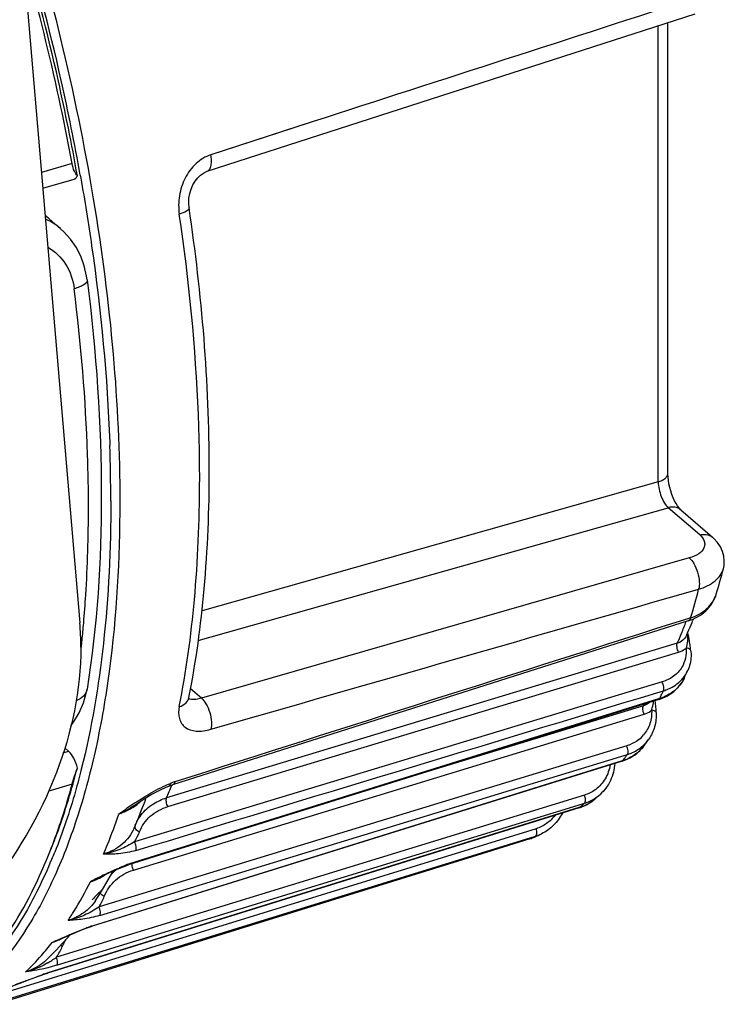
# Model space of a CAD drawing. Header units: millimetres. Extents: x 0 to 420, y 0 to 297.
# Tile 57 of 105: x 240 to 256, y 98 to 121. Entities that reach past the tile are written whole.
import ezdxf

# ---------------------------------------------------------------- set-up
doc = ezdxf.new("R2010")
doc.units = ezdxf.units.MM
doc.header["$LTSCALE"] = 23.1
doc.layers.get('0').update_dxf_attribs({"linetype": 'CONTINUOUS'})

msp = doc.modelspace()

# ---------------------------------------------------------------- linework, layer by layer
at = {"color": 7, "linetype": 'Continuous'}
for p, q in [((240.0292, 127.9684), (241.8244, 106.9645)), ((244.706, 117.1815), (255.7456, 120.7484)), ((254.9118, 110.1524), (254.9118, 120.479)), ((255.13, 110.3452), (255.13, 120.5495)), ((247.1058, 118.3071), (244.7874, 117.5555)), ((241.6498, 117.3548), (240.9535, 117.1538)), ((240.9839, 116.7983), (241.6943, 117.0034)), ((241.8343, 117.0916), (241.8454, 117.029)), ((244.297, 116.3549), (244.297, 116.3548)), ((241.1301, 116.1076), (241.3897, 115.8828)), ((242.5007, 111.04), (242.503, 110.9777)), ((254.9118, 110.1524), (244.5895, 107.2333)), ((244.5027, 106.5607), (255.1368, 109.5679)), ((255.8498, 108.9504), (255.1368, 109.5679)), ((255.4245, 109.5165), (256.1376, 108.899)), ((256.1376, 108.899), (256.1382, 108.8984)), ((255.6139, 108.429), (244.5748, 105.2531)), ((256.3858, 108.1857), (256.3859, 108.1862)), ((256.2228, 107.6051), (256.2246, 107.6111)), ((256.223, 107.6061), (256.2228, 107.6051)), ((256.223, 107.6061), (256.2246, 107.6112)), ((255.5928, 107.007), (243.9233, 103.2962)), ((255.645, 107.0749), (255.578, 107.0536)), ((255.645, 107.0749), (255.578, 107.0535)), ((255.7091, 107.0535), (255.6976, 107.024)), ((255.7093, 107.0533), (255.6976, 107.024)), ((255.5518, 106.6755), (255.5515, 106.6749)), ((255.3432, 106.4991), (243.7886, 103)), ((255.6508, 106.3222), (255.6508, 106.3223)), ((243.8181, 102.8013), (255.3726, 106.2997)), ((255.5783, 105.8799), (255.5784, 105.8801)), ((254.9993, 105.6227), (243.0619, 102.0069)), ((244.5748, 105.2531), (244.3273, 105.4675)), ((254.88, 105.3775), (255.0282, 105.4224)), ((254.88, 105.3775), (255.0282, 105.4224)), ((254.9253, 105.2281), (242.9268, 101.4824)), ((254.921, 105.2418), (242.9491, 101.5043)), ((244.2932, 105.2713), (244.2933, 105.2719)), ((254.8462, 105.1463), (254.8395, 105.2013)), ((254.9474, 105.25), (254.921, 105.2418)), ((254.9475, 105.2502), (254.9611, 105.2787)), ((254.5773, 105.0851), (249.6785, 103.5902)), ((243.0367, 101.3665), (254.5933, 104.8925)), ((254.8653, 104.928), (254.8653, 104.9281)), ((241.4814, 104.1319), (241.5694, 104.0557)), ((254.1981, 104.1763), (242.2584, 100.5319)), ((241.4474, 104.0204), (241.5694, 104.0557)), ((242.2739, 100.3387), (254.0664, 103.9381)), ((254.0664, 103.9381), (254.2134, 103.983)), ((254.0664, 103.9381), (254.2134, 103.983)), ((254.1971, 103.9599), (254.2134, 103.983)), ((254.0984, 103.8335), (242.0845, 100.0859)), ((254.0962, 103.8403), (242.1013, 100.0986)), ((254.115, 103.8461), (254.0962, 103.8403)), ((241.6498, 103.3077), (241.1204, 103.1549)), ((243.8391, 103.267), (243.839, 103.267)), ((243.9094, 103.2918), (243.9059, 103.2829)), ((243.9094, 103.2917), (243.9059, 103.2829)), ((253.2424, 103.0631), (241.2983, 99.3928)), ((253.1194, 102.7754), (241.0892, 99.0306)), ((253.1187, 102.7777), (241.0995, 99.0363)), ((241.2999, 99.2099), (253.1008, 102.8361)), ((243.079, 102.8448), (243.0806, 102.8459)), ((253.1008, 102.8361), (253.2439, 102.8801)), ((253.1008, 102.8361), (253.2439, 102.8801)), ((253.1296, 102.7811), (253.1187, 102.7777)), ((253.1296, 102.7811), (253.1194, 102.7754)), ((253.2249, 102.8633), (253.2439, 102.8801)), ((252.1485, 102.3021), (240.1978, 98.6092)), ((243.0555, 102.3171), (243.0553, 102.3167)), ((243.0555, 102.3171), (243.0932, 102.4057)), ((243.0738, 102.3628), (243.0555, 102.3171)), ((243.0665, 102.3882), (243.0863, 102.3939)), ((252.0052, 102.0721), (239.9579, 98.3344)), ((250.9136, 101.7547), (252.1363, 102.1325)), ((252.0081, 102.0732), (250.9196, 101.7355)), ((252.0081, 102.0732), (252.0052, 102.0721)), ((252.1153, 102.1135), (252.0082, 102.0733)), ((252.115, 102.1224), (252.1363, 102.1325)), ((250.9196, 101.7355), (239.9608, 98.3355)), ((240.1857, 98.4396), (250.9136, 101.7547)), ((242.2853, 100.8831), (242.2854, 100.8833)), ((242.1808, 100.6795), (242.1805, 100.679)), ((241.2012, 99.7267), (241.3589, 99.7924)), ((241.3566, 99.7975), (241.3715, 99.8043)), ((241.0685, 99.3327), (241.0598, 99.3245)), ((241.0686, 99.3329), (241.0685, 99.3327)), ((241.0995, 99.0363), (241.0893, 99.0306)), ((240.5106, 98.824), (240.6422, 98.874))]:
    msp.add_line(p, q, dxfattribs=at)
for points in [[(247.1058, 118.307), (246.6242, 118.151), (244.7874, 117.5555)], [(244.297, 116.3548), (244.2885, 116.4629), (244.2936, 116.5699), (244.3119, 116.6771), (244.3425, 116.7801), (244.384, 116.8759), (244.4346, 116.9615), (244.4923, 117.0353), (244.5543, 117.0952), (244.6202, 117.1421), (244.69, 117.1759), (244.706, 117.1815)], [(241.9913, 114.7223), (241.9782, 114.8108), (241.9245, 115.0412), (241.8446, 115.2594), (241.7402, 115.4625), (241.613, 115.648), (241.4652, 115.8132), (241.3897, 115.8827)], [(255.4245, 109.5166), (255.4179, 109.5226), (255.3999, 109.5413), (255.3754, 109.5712), (255.3465, 109.6122), (255.315, 109.6639), (255.2827, 109.7249), (255.2513, 109.7936), (255.2218, 109.8684), (255.1954, 109.9472), (255.1729, 110.0281), (255.1549, 110.1087), (255.1418, 110.1869), (255.1337, 110.2603), (255.1302, 110.3267), (255.13, 110.3452)], [(256.3859, 108.1862), (256.4008, 108.2615), (256.4066, 108.368), (256.3951, 108.4735), (256.3663, 108.5771), (256.3197, 108.6786), (256.2548, 108.7763), (256.1694, 108.8701), (256.1382, 108.8985)], [(255.6509, 106.3221), (255.645, 106.377), (255.6345, 106.4537), (255.6223, 106.5296), (255.6092, 106.6023), (255.5961, 106.671), (255.5839, 106.7348)], [(241.6207, 104.6268), (241.6819, 104.7093), (241.8091, 104.9257), (241.9066, 105.1483), (241.971, 105.368), (241.9884, 105.4597)], [(244.2884, 105.2206), (244.289, 105.2185), (244.2884, 105.2281), (244.2898, 105.2498), (244.2932, 105.2713)], [(254.8653, 104.928), (254.8615, 104.9898), (254.8546, 105.0695), (254.8462, 105.1463)], [(243.0804, 102.8457), (243.165, 102.9018), (243.3054, 102.9914), (243.4411, 103.0726), (243.5716, 103.1446), (243.6962, 103.2064), (243.8135, 103.2571), (243.839, 103.267)], [(243.8391, 103.267), (243.8624, 103.2756), (243.905, 103.2903), (243.9233, 103.2963)], [(243.0932, 102.4057), (243.1591, 102.5646), (243.2233, 102.726), (243.2861, 102.8897), (243.3065, 102.9444)], [(242.2863, 101.2012), (242.377, 101.2469), (242.4992, 101.3066), (242.616, 101.3608), (242.7268, 101.4087), (242.8308, 101.4496), (242.9268, 101.4824)], [(242.3614, 100.9643), (242.467, 101.1419), (242.5703, 101.3242), (242.5814, 101.3447)], [(242.1808, 100.6795), (242.2535, 100.7913), (242.3614, 100.9643)], [(241.3586, 99.7922), (241.4034, 99.8123), (241.5335, 99.8701), (241.6577, 99.9238), (241.7758, 99.9729), (241.8872, 100.0169), (241.9914, 100.055), (242.0845, 100.086)], [(241.4264, 99.7012), (241.5575, 99.85), (241.5973, 99.8977)], [(241.0686, 99.3328), (241.1588, 99.4207), (241.2935, 99.5581), (241.4264, 99.7012)], [(240.6422, 98.874), (240.7666, 98.9201), (240.8834, 98.962), (240.9919, 98.9992), (241.0892, 99.0307)], [(240.2739, 98.7326), (240.3717, 98.7705), (240.5106, 98.824)]]:
    msp.add_lwpolyline(points, dxfattribs=at)
for centre, radius, start, end in [((190.2261, 107.7892), 52.4419, 12.61049, 16.6247), ((190.757, 107.9344), 51.8267, 12.58245, 16.30874), ((190.4081, 107.831), 52.1203, 12.60998, 15.90032), ((192.0838, 108.2131), 50.5365, 10.11841, 12.60126), ((192.1088, 108.2056), 50.3787, 10.46337, 12.61645), ((192.6974, 108.3595), 49.8402, 10.0789, 12.59155), ((240.2281, 115.0658), 1.378, 49.09778, 54.01948), ((240.3949, 115.2578), 1.1237, 52.90944, 55.02208), ((240.3978, 115.2616), 1.1188, 49.12095, 52.90991), ((240.5038, 114.8655), 1.3488, 63.30631, 66.32468), ((240.495, 114.8511), 1.3656, 49.09113, 63.24758), ((206.4626, 109.7081), 36.0627, 0.02369, 2.01748), ((210.287, 110.2396), 34.249, 359.84987, 0.00009), ((240.6557, 112.2883), 16.2563, 343.27907, 345.38197), ((240.3568, 111.6782), 15.9661, 343.24276, 345.65767), ((244.5354, 111.2168), 11.7929, 337.59063, 339.00574), ((244.646, 111.4386), 11.9007, 337.95779, 338.22516), ((235.3724, 106.4148), 6.4754, 359.95581, 4.87044), ((215.4569, 109.2262), 26.5523, 354.25144, 355.0924), ((244.9605, 111.3104), 11.5611, 336.76357, 337.96226), ((216.2208, 109.1504), 25.7847, 353.89207, 354.24904), ((245.117, 110.9773), 11.1639, 336.34971, 337.58885), ((245.2938, 111.1681), 11.1987, 336.34479, 336.75938), ((254.6472, 106.6714), 0.9332, 0.17234, 4.39353), ((254.5905, 106.6712), 0.9899, 356.38079, 0.17287), ((245.27, 110.6024), 11.3386, 334.3956, 335.38721), ((254.868, 106.206), 0.7816, 324.7669, 335.33446), ((254.851, 106.2183), 0.8025, 316.60148, 324.75197), ((245.165, 109.9386), 10.848, 335.0614, 335.39766), ((253.5974, 105.3452), 1.2197, 345.25064, 352.73711), ((245.3264, 109.8635), 10.67, 334.55189, 335.06187), ((248.2729, 109.3139), 7.5915, 326.14671, 326.53697), ((253.699, 105.3197), 1.115, 342.49563, 345.18995), ((253.9925, 104.9215), 0.7701, 308.54564, 319.85696), ((247.9608, 109.0579), 8.2317, 323.65661, 324.92555), ((253.9862, 104.8273), 0.8694, 317.20064, 324.91311), ((253.979, 104.8346), 0.8796, 309.36054, 317.17357), ((248.2132, 108.1915), 7.329, 323.63859, 324.07532), ((253.8172, 104.8036), 1.0025, 287.28487, 294.46597), ((248.1161, 108.2617), 7.4487, 324.0759, 324.72395), ((233.0438, 107.6232), 11.6972, 337.46527, 338.21913), ((244.5298, 101.6031), 1.8443, 110.2442, 110.78133), ((244.5561, 101.5307), 1.9215, 108.13861, 110.23245), ((244.5832, 101.4491), 2.0074, 107.64117, 108.1501), ((253.0122, 103.8389), 0.8082, 305.9225, 306.86357), ((231.1477, 107.4546), 12.9683, 339.64764, 339.933), ((233.3773, 107.4848), 11.3361, 336.69554, 337.46533), ((252.8481, 103.6973), 0.9582, 294.64351, 310.02119), ((249.4239, 107.7617), 6.2727, 310.09874, 311.68583), ((250.1742, 92.234), 12.8007, 123.76272, 125.67831), ((242.4179, 103.716), 1.1152, 302.77086, 311.20843), ((249.1522, 93.749), 10.9732, 123.17415, 123.72269), ((242.4671, 103.658), 1.0392, 311.27346, 314.76224), ((249.7072, 106.8481), 5.3153, 310.08287, 310.89441), ((252.838, 103.7195), 0.9826, 287.27341, 294.63651), ((249.6629, 106.8994), 5.3831, 310.89385, 311.43033), ((252.9593, 103.8056), 0.9683, 287.08904, 294.50481), ((242.1692, 102.6025), 1.0732, 326.28671, 339.55469), ((251.7063, 103.0357), 1.0088, 287.23368, 294.02421), ((250.2368, 106.0668), 4.3687, 293.92042, 295.46189), ((249.9488, 106.9963), 5.3419, 293.92587, 295.76251), ((251.8507, 103.0557), 0.9663, 287.18807, 295.75931), ((230.8514, 105.8331), 11.0635, 333.97285, 337.84635), ((229.7323, 106.3049), 12.2779, 337.77696, 338.54186), ((230.047, 106.2678), 12.0786, 337.3377, 338.13876), ((230.914, 105.9011), 11.1373, 333.52332, 337.36005), ((243.7222, 99.0937), 2.5315, 108.40539, 110.70226), ((243.607, 99.435), 2.1712, 107.64097, 108.36447), ((240.922, 103.8723), 2.9993, 292.41987, 297.06497), ((247.6657, 90.5564), 11.9382, 117.07601, 117.97378), ((241.7183, 102.2561), 1.2066, 295.06571, 303.25466), ((248.2997, 89.3165), 13.3308, 116.30764, 117.07676), ((243.3196, 100.4872), 1.1088, 125.68446, 134.69161), ((241.6797, 102.3386), 1.2977, 287.31178, 295.06789), ((242.9748, 100.0014), 1.112, 132.50607, 139.37096), ((242.9886, 99.9863), 1.1324, 126.36981, 132.50114), ((241.2506, 101.1977), 1.2079, 326.55156, 339.04099), ((242.9653, 100.0099), 1.0992, 139.38346, 141.89928), ((243.1731, 96.7252), 3.5396, 107.93988, 109.72002), ((243.0126, 97.2146), 3.0245, 107.53845, 107.90257), ((235.9589, 103.8314), 6.6581, 318.63761, 321.93934), ((248.5987, 83.6984), 17.653, 114.22049, 114.77476), ((240.8292, 100.9202), 1.25, 287.31032, 295.14881), ((240.1813, 100.139), 1.3433, 326.25467, 338.02995), ((240.8427, 100.8901), 1.2172, 295.17588, 297.44924), ((242.4535, 99.2217), 1.1071, 152.31707, 158.00087), ((242.443, 99.2272), 1.0953, 149.14503, 152.31286), ((236.4447, 103.3956), 6.0054, 313.76339, 318.69547), ((239.8525, 101.4021), 2.4738, 300.15286, 300.42479), ((239.7103, 101.641), 2.7518, 300.45819, 302.47563), ((239.2475, 102.3648), 3.6109, 302.50485, 304.60728), ((242.921, 93.2439), 6.072, 107.56219, 108.67963), ((242.6449, 94.1084), 5.1646, 107.4133, 107.53536), ((254.4633, 62.316), 39.0852, 110.89118, 111.15404)]:
    msp.add_arc(centre, radius, start, end, dxfattribs=at)
for points, knots in [([(240.3918, 123.7415), (241.138, 121.3938), (242.0062, 117.8362), (242.6183, 113.1114), (242.7289, 110.8126), (242.7289, 109.6967)], [0, 0, 0, 0, 0.5173872, 0.7656404, 1, 1, 1, 1]), ([(244.7874, 117.5555), (244.6642, 117.5157), (244.4292, 117.3703), (244.1865, 117.0346), (244.0582, 116.6335), (244.0544, 116.3502), (244.0746, 116.2136)], [0, 0, 0, 0, 0.2377188, 0.4890638, 0.7464896, 1, 1, 1, 1]), ([(244.7063, 117.1819), (244.729, 117.1894), (244.7739, 117.2305), (244.8001, 117.3239), (244.8056, 117.4359), (244.7951, 117.5154), (244.7874, 117.5555)], [0, 0, 0, 0, 0.176203, 0.4122747, 0.6992487, 1, 1, 1, 1]), ([(241.7685, 117.0817), (241.7392, 117.1089), (241.6872, 117.1983), (241.6608, 117.2954), (241.6498, 117.3548)], [0, 0, 0, 0, 0.3986872, 1, 1, 1, 1]), ([(241.6942, 117.0034), (241.702, 117.0056), (241.736, 117.0211), (241.7576, 117.0552), (241.7685, 117.0817)], [0, 0, 0, 0, 0.2217583, 1, 1, 1, 1]), ([(241.8454, 117.029), (241.9356, 116.5187), (242.2541, 114.535), (242.4459, 112.5299), (242.5007, 111.04)], [0, 0, 0, 0, 0.2579387, 1, 1, 1, 1]), ([(244.297, 116.3548), (244.3013, 116.3247), (244.2089, 116.2546), (244.1322, 116.2306), (244.0746, 116.2136)], [0, 0, 0, 0, 0.3361285, 1, 1, 1, 1]), ([(244.2933, 105.2719), (244.4538, 106.0827), (244.6862, 107.7988), (244.8315, 111.5084), (244.586, 114.3946), (244.297, 116.3548)], [0, 0, 0, 0, 0.2228488, 0.4658064, 1, 1, 1, 1]), ([(244.536, 110.2396), (244.536, 110.7186), (244.4941, 112.7168), (244.2962, 114.7105), (244.0746, 116.2136)], [0, 0, 0, 0, 0.239673, 1, 1, 1, 1]), ([(241.0985, 115.4639), (241.261, 115.3755), (241.548, 115.0935), (241.6719, 114.717), (241.6965, 114.5207)], [0, 0, 0, 0, 0.4832891, 1, 1, 1, 1]), ([(241.9912, 114.7222), (241.9965, 114.6779), (241.9178, 114.6097), (241.8127, 114.5594), (241.7368, 114.5326), (241.6965, 114.5207)], [0, 0, 0, 0, 0.3619175, 0.6593524, 1, 1, 1, 1]), ([(241.9913, 114.7223), (242.1946, 113.0989), (242.414, 110.0043), (242.2188, 106.9003), (241.9884, 105.4597)], [0, 0, 0, 0, 0.5286041, 1, 1, 1, 1]), ([(242.0197, 109.5714), (242.0197, 109.9699), (241.9908, 111.6237), (241.8525, 113.2751), (241.6965, 114.5207)], [0, 0, 0, 0, 0.2409505, 1, 1, 1, 1]), ([(254.9118, 110.1524), (254.9409, 110.1612), (254.9959, 110.1819), (255.0665, 110.2255), (255.1168, 110.2799), (255.1299, 110.3247), (255.1299, 110.3452)], [0, 0, 0, 0, 0.295579, 0.567701, 0.8012167, 1, 1, 1, 1]), ([(244.0746, 105.0648), (244.2327, 105.8634), (244.4631, 107.5553), (244.5335, 109.26), (244.5358, 110.1498)], [0, 0, 0, 0, 0.4777794, 1, 1, 1, 1]), ([(254.9118, 110.1524), (254.9137, 110.0395), (254.9518, 109.8713), (255.0433, 109.6795), (255.1034, 109.598), (255.1368, 109.5679)], [0, 0, 0, 0, 0.5313568, 0.7888786, 1, 1, 1, 1]), ([(242.7289, 109.6967), (242.7289, 108.4156), (242.6277, 106.551), (242.2244, 104.1888), (241.8181, 102.6372), (241.3002, 101.2596), (240.5088, 99.7485), (239.7034, 98.7906), (239.0862, 98.3268)], [0, 0, 0, 0, 0.3124943, 0.4536923, 0.5839959, 0.7032198, 0.8116744, 1, 1, 1, 1]), ([(242.5253, 109.723), (242.5253, 108.6443), (242.4302, 106.601), (242.0934, 104.5797), (241.8583, 103.6458)], [0, 0, 0, 0, 0.5283523, 1, 1, 1, 1]), ([(241.9119, 106.9547), (241.93, 107.1658), (241.9945, 108.0366), (242.0197, 108.9101), (242.0197, 109.5714)], [0, 0, 0, 0, 0.242663, 1, 1, 1, 1]), ([(255.4245, 109.5165), (255.3871, 109.549), (255.2891, 109.5912), (255.1859, 109.5813), (255.1368, 109.5679)], [0, 0, 0, 0, 0.4932065, 1, 1, 1, 1]), ([(255.8498, 108.9504), (255.8938, 108.9123), (255.95, 108.8433), (255.9682, 108.7339), (255.9425, 108.6243), (255.8191, 108.5027), (255.6896, 108.4508), (255.6139, 108.429)], [0, 0, 0, 0, 0.2360809, 0.3380051, 0.4399419, 0.6804296, 1, 1, 1, 1]), ([(255.8498, 108.9504), (255.898, 108.9635), (256.0009, 108.9738), (256.0994, 108.9321), (256.1376, 108.8989)], [0, 0, 0, 0, 0.4967094, 1, 1, 1, 1]), ([(255.6139, 108.429), (255.655, 108.3953), (255.7329, 108.2923), (255.8109, 108.1064), (255.848, 107.9066), (255.8403, 107.7757), (255.8253, 107.7232)], [0, 0, 0, 0, 0.2082536, 0.4956138, 0.7857186, 1, 1, 1, 1]), ([(255.8254, 107.7231), (255.9595, 107.7626), (256.1947, 107.865), (256.3579, 108.079), (256.3857, 108.1857)], [0, 0, 0, 0, 0.5592812, 1, 1, 1, 1]), ([(255.5928, 107.0071), (255.7377, 107.0531), (256.0094, 107.2013), (256.1796, 107.4654), (256.2227, 107.6051)], [0, 0, 0, 0, 0.5097843, 1, 1, 1, 1]), ([(255.645, 107.0749), (255.7799, 107.1174), (256.0276, 107.2467), (256.1852, 107.4836), (256.223, 107.6061)], [0, 0, 0, 0, 0.5246283, 1, 1, 1, 1]), ([(255.645, 107.0749), (255.6426, 107.0664), (255.6333, 107.0392), (255.6121, 107.0132), (255.5928, 107.007)], [0, 0, 0, 0, 0.3031965, 1, 1, 1, 1]), ([(255.5515, 106.6749), (255.5333, 106.6335), (255.4742, 106.5569), (255.3891, 106.5127), (255.3433, 106.4989)], [0, 0, 0, 0, 0.4853814, 1, 1, 1, 1]), ([(255.5785, 106.6088), (255.5772, 106.5881), (255.5702, 106.5138), (255.5556, 106.4402), (255.5402, 106.3886)], [0, 0, 0, 0, 0.2775886, 1, 1, 1, 1]), ([(241.8478, 106.4098), (241.8478, 105.4465), (241.4207, 103.4384), (240.381, 101.6883), (239.7265, 100.8823)], [0, 0, 0, 0, 0.4812525, 1, 1, 1, 1]), ([(255.3726, 106.2997), (255.3542, 106.3327), (255.3331, 106.3981), (255.3307, 106.4709), (255.3433, 106.4989)], [0, 0, 0, 0, 0.5511862, 1, 1, 1, 1]), ([(255.3726, 106.2997), (255.3883, 106.3045), (255.4481, 106.3256), (255.504, 106.3584), (255.5402, 106.3886)], [0, 0, 0, 0, 0.2580168, 1, 1, 1, 1]), ([(255.5402, 106.3886), (255.5472, 106.3134), (255.5395, 106.1616), (255.4836, 106.02), (255.4458, 105.9568)], [0, 0, 0, 0, 0.506268, 1, 1, 1, 1]), ([(255.6508, 106.3223), (255.65, 106.331), (255.6298, 106.3743), (255.5764, 106.3858), (255.5402, 106.3886)], [0, 0, 0, 0, 0.1938491, 1, 1, 1, 1]), ([(255.6508, 106.3223), (255.6544, 106.2842), (255.6595, 106.1337), (255.625, 105.9818), (255.5783, 105.8799)], [0, 0, 0, 0, 0.2545573, 1, 1, 1, 1]), ([(255.4458, 105.9568), (255.3986, 105.878), (255.2667, 105.7348), (255.0924, 105.6509), (254.9993, 105.6227)], [0, 0, 0, 0, 0.4857614, 1, 1, 1, 1]), ([(254.9253, 105.2282), (255.0481, 105.2665), (255.2789, 105.3857), (255.4416, 105.5907), (255.4951, 105.7024)], [0, 0, 0, 0, 0.5096664, 1, 1, 1, 1]), ([(255.4951, 105.7024), (255.4443, 105.5965), (255.2878, 105.4005), (255.0663, 105.2872), (254.9475, 105.2502)], [0, 0, 0, 0, 0.4856045, 1, 1, 1, 1]), ([(255.0282, 105.4224), (255.0677, 105.4344), (255.217, 105.4892), (255.3533, 105.5814), (255.4341, 105.6669)], [0, 0, 0, 0, 0.2599651, 1, 1, 1, 1]), ([(241.9883, 105.4597), (241.9791, 105.4016), (241.9137, 105.2856), (241.803, 105.2216), (241.7423, 105.1978)], [0, 0, 0, 0, 0.4745298, 1, 1, 1, 1]), ([(255.0282, 105.4224), (255.0413, 105.4503), (255.039, 105.5238), (255.0179, 105.5895), (254.9993, 105.6228)], [0, 0, 0, 0, 0.4471219, 1, 1, 1, 1]), ([(244.0746, 105.0648), (244.1273, 105.0809), (244.2241, 105.1284), (244.2836, 105.2234), (244.2931, 105.2713)], [0, 0, 0, 0, 0.5301802, 1, 1, 1, 1]), ([(244.3767, 105.2232), (244.3683, 105.2237), (244.3382, 105.2263), (244.3082, 105.2339), (244.2886, 105.2435)], [0, 0, 0, 0, 0.2778914, 1, 1, 1, 1]), ([(244.5748, 105.2531), (244.5567, 105.2477), (244.4921, 105.2305), (244.4247, 105.2208), (244.3767, 105.2232)], [0, 0, 0, 0, 0.2828885, 1, 1, 1, 1]), ([(244.5748, 105.2531), (244.6156, 105.2197), (244.6929, 105.1177), (244.7707, 104.9334), (244.8083, 104.7348), (244.8017, 104.6044), (244.7874, 104.5517)], [0, 0, 0, 0, 0.2079306, 0.4942956, 0.7842175, 1, 1, 1, 1]), ([(254.9474, 105.25), (254.9461, 105.2473), (254.9411, 105.2381), (254.9325, 105.2304), (254.9253, 105.2281)], [0, 0, 0, 0, 0.2856391, 1, 1, 1, 1]), ([(244.0746, 105.0648), (244.0569, 104.9759), (244.0521, 104.8387), (244.1216, 104.6813), (244.2378, 104.5583), (244.4797, 104.4872), (244.6797, 104.5207), (244.7874, 104.5517)], [0, 0, 0, 0, 0.246172, 0.3540701, 0.4599614, 0.6959139, 1, 1, 1, 1]), ([(254.5933, 104.8925), (254.5771, 104.9266), (254.5596, 104.9894), (254.5615, 105.0617), (254.5774, 105.0849)], [0, 0, 0, 0, 0.5726873, 1, 1, 1, 1]), ([(254.7623, 104.9843), (254.7674, 104.8831), (254.7435, 104.68), (254.6444, 104.5001), (254.5811, 104.4251)], [0, 0, 0, 0, 0.5079523, 1, 1, 1, 1]), ([(254.5933, 104.8925), (254.609, 104.8973), (254.6696, 104.919), (254.7259, 104.9531), (254.7623, 104.9843)], [0, 0, 0, 0, 0.2552536, 1, 1, 1, 1]), ([(254.8653, 104.9281), (254.8645, 104.9441), (254.8264, 104.9758), (254.7871, 104.9818), (254.7623, 104.9843)], [0, 0, 0, 0, 0.3923003, 1, 1, 1, 1]), ([(254.8653, 104.9281), (254.8707, 104.8217), (254.8491, 104.6079), (254.7575, 104.4129), (254.6976, 104.3276)], [0, 0, 0, 0, 0.5053263, 1, 1, 1, 1]), ([(254.4723, 104.3192), (254.412, 104.2712), (254.3207, 104.2186), (254.2232, 104.184), (254.1981, 104.1763)], [0, 0, 0, 0, 0.7456792, 1, 1, 1, 1]), ([(254.0984, 103.8335), (254.1963, 103.8641), (254.3829, 103.9539), (254.5316, 104.0986), (254.5913, 104.1797)], [0, 0, 0, 0, 0.5046915, 1, 1, 1, 1]), ([(254.2134, 103.983), (254.2298, 104.0059), (254.2318, 104.0789), (254.2144, 104.142), (254.198, 104.1764)], [0, 0, 0, 0, 0.4254247, 1, 1, 1, 1]), ([(254.2134, 103.983), (254.2432, 103.9921), (254.3586, 104.0333), (254.4663, 104.0966), (254.5368, 104.1545)], [0, 0, 0, 0, 0.2547516, 1, 1, 1, 1]), ([(254.5913, 104.1796), (254.5231, 104.087), (254.4049, 103.9796), (254.2683, 103.9074), (254.2325, 103.891)], [0, 0, 0, 0, 0.744998, 1, 1, 1, 1]), ([(241.7685, 103.6752), (241.7499, 103.7525), (241.7005, 103.889), (241.6186, 104.0131), (241.5694, 104.0557)], [0, 0, 0, 0, 0.5500892, 1, 1, 1, 1]), ([(241.1615, 101.8162), (241.2206, 101.9607), (241.4554, 102.5692), (241.6452, 103.1947), (241.7685, 103.6752)], [0, 0, 0, 0, 0.2392737, 1, 1, 1, 1]), ([(241.8583, 103.6458), (241.8165, 103.4797), (241.6467, 102.8452), (241.4378, 102.2208), (241.257, 101.7702)], [0, 0, 0, 0, 0.2608508, 1, 1, 1, 1]), ([(241.6498, 103.3077), (241.657, 103.334), (241.6933, 103.4576), (241.7347, 103.5795), (241.7685, 103.6752)], [0, 0, 0, 0, 0.2119039, 1, 1, 1, 1]), ([(253.8229, 103.747), (253.8058, 103.6375), (253.733, 103.4252), (253.5833, 103.2569), (253.4971, 103.1923)], [0, 0, 0, 0, 0.5069203, 1, 1, 1, 1]), ([(253.9281, 103.7792), (253.9196, 103.646), (253.8554, 103.3827), (253.6932, 103.1643), (253.5959, 103.0775)], [0, 0, 0, 0, 0.5060137, 1, 1, 1, 1]), ([(241.1592, 101.8133), (241.2055, 101.9312), (241.3899, 102.4222), (241.5456, 102.9238), (241.6498, 103.3077)], [0, 0, 0, 0, 0.2414165, 1, 1, 1, 1]), ([(243.1478, 102.9337), (243.1933, 102.9635), (243.3749, 103.0803), (243.5629, 103.1881), (243.7093, 103.2565)], [0, 0, 0, 0, 0.251691, 1, 1, 1, 1]), ([(243.8754, 103.3275), (243.8746, 103.3225), (243.8709, 103.3052), (243.8639, 103.2878), (243.8553, 103.2784)], [0, 0, 0, 0, 0.2825372, 1, 1, 1, 1]), ([(243.9748, 103.3618), (243.9725, 103.354), (243.9633, 103.3277), (243.9425, 103.3025), (243.9233, 103.2963)], [0, 0, 0, 0, 0.2866595, 1, 1, 1, 1]), ([(243.4088, 102.809), (243.4364, 102.8301), (243.5537, 102.9106), (243.6858, 102.9689), (243.7886, 103.0001)], [0, 0, 0, 0, 0.2441498, 1, 1, 1, 1]), ([(243.8182, 102.801), (243.7998, 102.8338), (243.7787, 102.8991), (243.7762, 102.9719), (243.7886, 103)], [0, 0, 0, 0, 0.5505651, 1, 1, 1, 1]), ([(253.2439, 102.8801), (253.2629, 102.8968), (253.2706, 102.9691), (253.2564, 103.0284), (253.2423, 103.0632)], [0, 0, 0, 0, 0.4036524, 1, 1, 1, 1]), ([(242.7084, 102.6321), (242.741, 102.6478), (242.8681, 102.7123), (242.9903, 102.7862), (243.0787, 102.8453)], [0, 0, 0, 0, 0.2537917, 1, 1, 1, 1]), ([(243.0216, 102.7782), (242.998, 102.763), (242.8988, 102.7039), (242.7915, 102.6586), (242.7084, 102.6321)], [0, 0, 0, 0, 0.2437614, 1, 1, 1, 1]), ([(243.1044, 102.4356), (243.1213, 102.4718), (243.1987, 102.6138), (243.3121, 102.7355), (243.4088, 102.809)], [0, 0, 0, 0, 0.2477762, 1, 1, 1, 1]), ([(243.1748, 102.2276), (243.2247, 102.3619), (243.4013, 102.6157), (243.6726, 102.7573), (243.8181, 102.8013)], [0, 0, 0, 0, 0.4851635, 1, 1, 1, 1]), ([(242.359, 101.7253), (242.3903, 101.798), (242.5155, 102.0968), (242.6289, 102.4005), (242.7084, 102.6321)], [0, 0, 0, 0, 0.2442644, 1, 1, 1, 1]), ([(252.5786, 102.6059), (252.5247, 102.5347), (252.3955, 102.4081), (252.233, 102.3282), (252.1485, 102.3021)], [0, 0, 0, 0, 0.502772, 1, 1, 1, 1]), ([(252.7422, 102.6565), (252.6917, 102.5552), (252.5593, 102.3683), (252.3725, 102.2348), (252.2722, 102.1862)], [0, 0, 0, 0, 0.5037521, 1, 1, 1, 1]), ([(243.0553, 102.3167), (242.9952, 102.1777), (242.7996, 101.9182), (242.5127, 101.7718), (242.359, 101.7253)], [0, 0, 0, 0, 0.4852249, 1, 1, 1, 1]), ([(243.1748, 102.2276), (243.1603, 102.2336), (243.1136, 102.2573), (243.0667, 102.3072), (243.0696, 102.3455)], [0, 0, 0, 0, 0.28884, 1, 1, 1, 1]), ([(252.1363, 102.1325), (252.1502, 102.1392), (252.1687, 102.1814), (252.1659, 102.2203), (252.1625, 102.2443)], [0, 0, 0, 0, 0.3899108, 1, 1, 1, 1]), ([(243.0619, 102.0069), (242.958, 101.938), (242.7327, 101.8168), (242.4862, 101.7477), (242.359, 101.7253)], [0, 0, 0, 0, 0.4911306, 1, 1, 1, 1]), ([(243.0908, 101.8068), (243.1038, 101.8347), (243.1015, 101.9081), (243.0804, 101.9737), (243.0619, 102.0069)], [0, 0, 0, 0, 0.4474481, 1, 1, 1, 1]), ([(243.0909, 101.807), (242.9638, 101.7701), (242.7194, 101.7264), (242.4728, 101.7233), (242.359, 101.7253)], [0, 0, 0, 0, 0.5376258, 1, 1, 1, 1]), ([(242.3916, 101.2666), (242.4278, 101.2845), (242.5707, 101.3544), (242.7162, 101.4198), (242.8273, 101.4617)], [0, 0, 0, 0, 0.253595, 1, 1, 1, 1]), ([(243.0368, 101.3662), (243.0314, 101.3775), (243.0134, 101.4225), (243.0042, 101.4718), (243.0064, 101.5077)], [0, 0, 0, 0, 0.2587375, 1, 1, 1, 1]), ([(242.3786, 100.7656), (242.4325, 100.9063), (242.6109, 101.1697), (242.889, 101.3215), (243.0367, 101.3665)], [0, 0, 0, 0, 0.4939623, 1, 1, 1, 1]), ([(239.2457, 98.7869), (239.3966, 98.9303), (240.0128, 99.5841), (240.4904, 100.3596), (240.7929, 100.9785)], [0, 0, 0, 0, 0.2319553, 1, 1, 1, 1]), ([(241.5581, 100.2233), (241.6033, 100.2918), (241.7851, 100.5765), (241.9499, 100.8719), (242.0659, 101.0998)], [0, 0, 0, 0, 0.243097, 1, 1, 1, 1]), ([(240.8831, 100.9357), (240.8054, 100.7802), (240.4967, 100.1999), (240.1243, 99.6517), (239.8103, 99.284)], [0, 0, 0, 0, 0.2644636, 1, 1, 1, 1]), ([(242.3786, 100.7656), (242.3685, 100.7703), (242.3329, 100.7897), (242.2988, 100.8186), (242.2874, 100.8462)], [0, 0, 0, 0, 0.2714357, 1, 1, 1, 1]), ([(242.1804, 100.6791), (242.1094, 100.5717), (241.9245, 100.3785), (241.6847, 100.2618), (241.5581, 100.2233)], [0, 0, 0, 0, 0.4929586, 1, 1, 1, 1]), ([(242.2584, 100.5319), (242.1533, 100.4605), (241.9308, 100.3302), (241.6846, 100.2499), (241.5581, 100.2233)], [0, 0, 0, 0, 0.4955598, 1, 1, 1, 1]), ([(242.2738, 100.3387), (242.2901, 100.3617), (242.2922, 100.4346), (242.2747, 100.4976), (242.2584, 100.5319)], [0, 0, 0, 0, 0.4257894, 1, 1, 1, 1]), ([(242.274, 100.3389), (242.148, 100.3016), (241.9101, 100.2505), (241.6686, 100.2298), (241.5581, 100.2233)], [0, 0, 0, 0, 0.5427158, 1, 1, 1, 1]), ([(241.3715, 99.8043), (241.4221, 99.827), (241.6226, 99.9158), (241.8245, 100.002), (241.9788, 100.0572)], [0, 0, 0, 0, 0.2528889, 1, 1, 1, 1]), ([(241.0598, 99.3245), (240.9625, 99.2334), (240.8092, 99.1334), (240.6417, 99.0717), (240.5986, 99.0584)], [0, 0, 0, 0, 0.7471028, 1, 1, 1, 1]), ([(241.0951, 99.2631), (240.9791, 99.1957), (240.815, 99.1191), (240.6426, 99.0693), (240.5986, 99.0584)], [0, 0, 0, 0, 0.7473899, 1, 1, 1, 1]), ([(241.3, 99.21), (241.2335, 99.19), (241.0029, 99.1254), (240.7666, 99.0831), (240.5986, 99.0584)], [0, 0, 0, 0, 0.2903187, 1, 1, 1, 1]), ([(241.2999, 99.2099), (241.3189, 99.2268), (241.3265, 99.2989), (241.3122, 99.3581), (241.2982, 99.3929)], [0, 0, 0, 0, 0.4040478, 1, 1, 1, 1]), ([(240.5258, 98.8317), (240.5636, 98.8462), (240.713, 98.903), (240.8632, 98.9579), (240.9763, 98.9961)], [0, 0, 0, 0, 0.253241, 1, 1, 1, 1])]:
    msp.add_open_spline(points, degree=3, knots=knots, dxfattribs=at)
for points in [[(255.8254, 121.1285), (252.9196, 120.1857), (250.012, 119.2484), (247.1058, 118.3071)], [(244.7874, 104.5516), (248.4672, 105.6072), (252.1456, 106.6674), (255.8254, 107.7231)], [(255.578, 107.0536), (251.7103, 105.8228), (247.8427, 104.5921), (243.9748, 103.3617)], [(243.0908, 101.8067), (247.0206, 102.9971), (250.9502, 104.1875), (254.88, 105.3775)], [(254.711, 105.1604), (254.6731, 105.126), (254.6263, 105.0998), (254.5774, 105.0849)], [(254.115, 103.8461), (254.1109, 103.8405), (254.105, 103.8356), (254.0984, 103.8335)], [(243.7093, 103.2565), (243.7638, 103.2821), (243.8192, 103.3059), (243.8754, 103.3275)], [(243.8553, 103.2784), (243.8509, 103.2735), (243.8453, 103.2694), (243.8391, 103.2671)], [(253.1194, 102.7755), (253.2446, 102.8145), (253.3645, 102.8794), (253.4648, 102.964)], [(253.4864, 103.1844), (253.4128, 103.1311), (253.3292, 103.0898), (253.2424, 103.0631)], [(253.3609, 102.9245), (253.4458, 102.9633), (253.5259, 103.0152), (253.5956, 103.0772)], [(252.1625, 102.2443), (252.1596, 102.2639), (252.1549, 102.2834), (252.1485, 102.3022)], [(242.9491, 101.5044), (242.9447, 101.495), (242.9369, 101.4855), (242.927, 101.4825)], [(242.1013, 100.0987), (242.0972, 100.093), (242.0913, 100.0881), (242.0847, 100.086)], [(241.427, 99.6365), (241.4136, 99.6435), (241.4005, 99.6514), (241.3884, 99.6605)]]:
    msp.add_open_spline(points, degree=3, dxfattribs=at)

doc.saveas('drawing.dxf')
